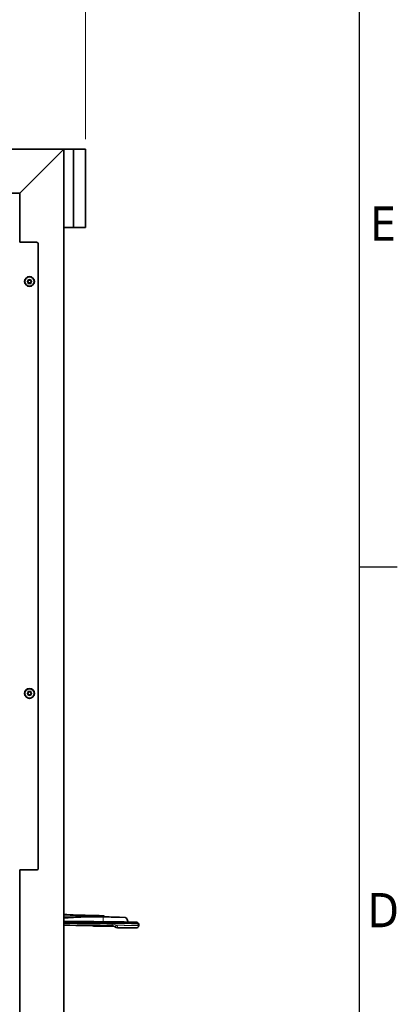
# Model space of a CAD drawing. Header units: millimetres. Extents: x 0 to 5940, y 0 to 4200.
# Tile 48 of 49: x 5494 to 5879, y 2354 to 3358. Entities that reach past the tile are written whole.
import ezdxf

# ---------------------------------------------------------------- set-up
doc = ezdxf.new("R2010")
doc.units = ezdxf.units.MM
doc.header["$LTSCALE"] = 10
doc.layers.get('0').update_dxf_attribs({"lineweight": 25})
for name, color, linetype, lineweight in [('Geometria schizzo (ISO)', 7, 'Continuous', 25), ('Simbolo (ISO)', 7, 'Continuous', 25), ('Spigoli visibili(ISO)', 7, 'Continuous', 35)]:
    doc.layers.add(name, color=color, linetype=linetype, lineweight=lineweight)
doc.layers.add('Quote(ISO)', color=7, linetype='Continuous', lineweight=25, true_color=0x80ff00)
doc.layers.add('Spigoli tangenti visibili(ISO)', color=7, linetype='Continuous', lineweight=15, true_color=0x00803f)
doc.styles.add('Corrente-BSI', font='arial.ttf')
doc.styles.add('Testo nota (ISO)', font='tahoma.ttf')
doc.dimstyles.new('DEFAULT-ISO', dxfattribs={"dimscale": 10, "dimtxt": 3.5, "dimasz": 2.5, "dimexe": 1, "dimexo": 1, "dimgap": 0.762, "dimtad": 1, "dimtoh": 1, "dimrnd": 1e-08, "dimtxsty": 'Corrente-BSI', "dimcen": 0.09, "dimdle": 10, "dimclrd": 7, "dimclre": 7, "dimclrt": 7, "dimazin": 2, "dimtfac": 0.571429, "dimtmove": 0, "dimatfit": 3, "dimfxl": 1, "dimtolj": 1, "dimlwd": 5, "dimlwe": 5, "dimarcsym": 0})

# ---------------------------------------------------------------- blocks, each defined once
blk = doc.blocks.new('Bordi Bordo di default')
at = {"layer": 'Geometria schizzo (ISO)'}
blk.add_line((584, 280), (587.9, 280), dxfattribs=at)
at = {"layer": 'Geometria schizzo (ISO)', "flags": 128}
blk.add_lwpolyline([(10, 10), (10, 410), (584, 410), (584, 10), (10, 10)], dxfattribs=at)
at = {"layer": 'Simbolo (ISO)', "char_height": 3.5, "attachment_point": 7, "style": 'Testo nota (ISO)'}
for s, insert in [('E', (585.15, 313.25)), ('D', (584.87, 243.25))]:
    blk.add_mtext(s, dxfattribs=dict(at, insert=insert))
blk = doc.blocks.new('*D20')
at = {"layer": 'Defpoints', "color": 0, "linetype": 'Continuous', "transparency": 16777216}
for p in [(5560.9, 3926), (4966.9, 3226), (5560.9, 3226)]:
    blk.add_point(p, dxfattribs=at)
at = {"layer": 'Quote(ISO)', "color": 7, "linetype": 'Continuous', "lineweight": 5, "transparency": 16777216}
for p, q in [((4966.9, 3236), (4966.9, 3936)), ((5560.9, 3236), (5560.9, 3936)), ((4991.9, 3926), (5535.9, 3926))]:
    blk.add_line(p, q, dxfattribs=at)
at = {"layer": 'Quote(ISO)', "color": 7, "linetype": 'Continuous', "transparency": 16777216}
for points in [[(4991.9, 3930.1), (4991.9, 3921.8), (4966.9, 3926)], [(5535.9, 3930.1), (5535.9, 3921.8), (5560.9, 3926)]]:
    blk.add_solid(points, dxfattribs=at)
at = {"layer": 'Quote(ISO)', "color": 7, "linetype": 'Continuous', "lineweight": 9, "transparency": 16777216, "insert": (5225.3, 3969.3), "char_height": 35, "attachment_point": 1, "style": 'Corrente-BSI'}
blk.add_mtext('\\A1;594', dxfattribs=at)

msp = doc.modelspace()

# ---------------------------------------------------------------- linework, layer by layer
at = {"layer": 'Spigoli tangenti visibili(ISO)'}
for p, q in [((5578.812, 2444.117), (5578.823, 2444.069)), ((5579.592, 2444.061), (5578.823, 2444.069)), ((5579.046, 2443.098), (5595.604, 2442.91)), ((5579.046, 2443.098), (5579.126, 2442.748)), ((5601.369, 2442.496), (5579.126, 2442.748)), ((5544.297, 2437.274), (5544.302, 2438.546)), ((5568.856, 2436.025), (5568.856, 2436.025)), ((5593.855, 2434.59), (5593.855, 2434.59)), ((5612.409, 2436.501), (5612.416, 2437.774))]:
    msp.add_line(p, q, dxfattribs=at)
for centre in [(5503.896, 3090.97), (5503.896, 2670.97)]:
    msp.add_circle(centre, 2.38, dxfattribs=at)
for centre, major_axis, ratio, start_param, end_param in [((5588.216, 2439.995), (-0.067, -5.933), 0.00569883, 6.28317411, 7.07008546), ((5588.031, 2426.101), (-9.897, -0.951), 0.97584783, 4.11053997, 4.60260517), ((5592.887, 2438.787), (-2.819, -5.216), 0.42553911, 0.00033028, 0.89894138), ((5594.079, 2438.37), (-4.049, -0.909), 0.9997012, 1.0877199, 1.08774033), ((5594.16, 2438.016), (-4.044, -0.93), 0.99970713, 1.11317202, 1.11322017)]:
    msp.add_ellipse(centre, major_axis=major_axis, ratio=ratio, start_param=start_param, end_param=end_param, dxfattribs=at)
for points, degree, knots in [([(5573.665, 2444.489), (5567.141, 2444.572), (5560.733, 2444.696), (5554.387, 2444.918), (5551.144, 2445.031), (5547.916, 2445.169), (5544.671, 2445.321), (5542.757, 2445.411), (5540.834, 2445.507), (5538.896, 2445.601)], 3, [87.49704209, 87.49704209, 87.49704209, 87.49704209, 115.98654584, 115.98654584, 115.98654584, 130.544254, 130.544254, 130.544254, 139.13091935, 139.13091935, 139.13091935, 139.13091935]), ([(5578.823, 2444.069), (5578.15, 2444.077), (5577.473, 2444.085), (5576.792, 2444.092), (5573.914, 2444.126), (5571.041, 2444.161), (5568.84, 2444.189), (5566.519, 2444.223), (5564.201, 2444.261), (5564.079, 2444.263), (5563.468, 2444.274), (5562.839, 2444.284), (5562.312, 2444.294), (5561.234, 2444.313), (5560.102, 2444.335), (5559.532, 2444.346), (5558.364, 2444.369), (5557.199, 2444.394), (5556.608, 2444.407), (5555.488, 2444.433), (5554.425, 2444.458), (5553.925, 2444.47), (5553.3, 2444.486), (5552.693, 2444.501), (5552.573, 2444.504), (5551.47, 2444.532), (5550.367, 2444.562), (5549.407, 2444.589), (5546.735, 2444.666), (5544.061, 2444.75), (5542.343, 2444.806), (5540.62, 2444.864), (5538.896, 2444.922)], 5, [224.60207345, 224.60207345, 224.60207345, 224.60207345, 224.60207345, 224.60207345, 230.51632751, 230.51632751, 230.51632751, 249.99613239, 249.99613239, 249.99613239, 251.08112323, 251.08112323, 251.08112323, 255.3785671, 255.3785671, 255.3785671, 259.60699636, 259.60699636, 259.60699636, 263.97024024, 263.97024024, 263.97024024, 268.08486108, 268.08486108, 268.08486108, 269.34833238, 269.34833238, 269.34833238, 277.91154022, 277.91154022, 277.91154022, 293.15970933, 293.15970933, 293.15970933, 293.15970933, 293.15970933, 293.15970933]), ([(5538.896, 2442.666), (5540.084, 2442.703), (5541.275, 2442.743), (5542.468, 2442.781), (5542.717, 2442.79), (5542.966, 2442.798), (5543.215, 2442.806), (5544.251, 2442.839), (5545.287, 2442.872), (5546.322, 2442.903), (5547.158, 2442.929), (5547.994, 2442.953), (5548.829, 2442.975), (5548.859, 2442.976), (5548.887, 2442.977), (5548.916, 2442.978), (5549.023, 2442.981), (5549.123, 2442.983), (5549.225, 2442.986), (5549.349, 2442.989), (5549.462, 2442.992), (5549.579, 2442.995), (5549.724, 2442.999), (5549.885, 2443.003), (5550.054, 2443.008), (5550.156, 2443.01), (5550.257, 2443.013), (5550.358, 2443.015), (5551.142, 2443.035), (5551.893, 2443.052), (5552.555, 2443.066), (5552.69, 2443.069), (5552.821, 2443.072), (5552.951, 2443.075), (5553.337, 2443.083), (5553.696, 2443.09), (5554.062, 2443.097), (5554.094, 2443.097), (5554.126, 2443.098), (5554.159, 2443.098), (5554.558, 2443.106), (5554.972, 2443.113), (5555.424, 2443.121), (5555.478, 2443.122), (5555.532, 2443.123), (5555.587, 2443.123), (5556.055, 2443.131), (5556.557, 2443.139), (5557.083, 2443.146), (5557.337, 2443.149), (5557.595, 2443.152), (5557.854, 2443.156), (5558.121, 2443.159), (5558.387, 2443.162), (5558.654, 2443.165), (5558.701, 2443.165), (5558.748, 2443.166), (5558.795, 2443.166), (5559.795, 2443.177), (5560.795, 2443.185), (5561.797, 2443.19), (5562.945, 2443.196), (5564.093, 2443.199), (5565.242, 2443.199), (5565.409, 2443.199), (5565.575, 2443.199), (5565.741, 2443.199), (5566.391, 2443.199), (5567.039, 2443.197), (5567.698, 2443.195), (5567.974, 2443.194), (5568.253, 2443.193), (5568.535, 2443.192), (5569.03, 2443.19), (5569.535, 2443.187), (5570.051, 2443.184), (5570.559, 2443.181), (5571.075, 2443.177), (5571.603, 2443.173), (5571.72, 2443.172), (5571.836, 2443.171), (5571.954, 2443.171), (5574.195, 2443.153), (5576.601, 2443.126), (5579.046, 2443.098)], 3, [31.07575423, 31.07575423, 31.07575423, 31.07575423, 38.47146415, 38.47146415, 38.47146415, 40.01541038, 40.01541038, 40.01541038, 46.43597104, 46.43597104, 46.43597104, 51.62003743, 51.62003743, 51.62003743, 51.80245437, 51.80245437, 51.80245437, 52.49680676, 52.49680676, 52.49680676, 53.3364059, 53.3364059, 53.3364059, 54.38409498, 54.38409498, 54.38409498, 55.01516342, 55.01516342, 55.01516342, 59.92882342, 59.92882342, 59.92882342, 60.93038641, 60.93038641, 60.93038641, 63.92092233, 63.92092233, 63.92092233, 64.18289878, 64.18289878, 64.18289878, 67.43329802, 67.43329802, 67.43329802, 67.8188351, 67.8188351, 67.8188351, 71.12949581, 71.12949581, 71.12949581, 72.72890071, 72.72890071, 72.72890071, 74.37293769, 74.37293769, 74.37293769, 74.66250601, 74.66250601, 74.66250601, 80.82691239, 80.82691239, 80.82691239, 87.89432766, 87.89432766, 87.89432766, 88.91627928, 88.91627928, 88.91627928, 92.91338645, 92.91338645, 92.91338645, 94.58976725, 94.58976725, 94.58976725, 97.53087893, 97.53087893, 97.53087893, 100.42348088, 100.42348088, 100.42348088, 101.05955458, 101.05955458, 101.05955458, 113.21636561, 113.21636561, 113.21636561, 113.21636561]), ([(5579.126, 2442.748), (5579.095, 2442.749), (5579.064, 2442.749), (5579.032, 2442.75), (5575.205, 2442.793), (5571.369, 2442.834), (5567.555, 2442.825), (5564.556, 2442.818), (5561.57, 2442.781), (5558.61, 2442.701), (5555.65, 2442.622), (5552.716, 2442.5), (5549.815, 2442.339), (5548.603, 2442.272), (5547.396, 2442.199), (5546.195, 2442.121), (5544.993, 2442.043), (5543.797, 2441.96), (5542.606, 2441.874), (5541.365, 2441.786), (5540.128, 2441.694), (5538.896, 2441.605)], 3, [80.71495005, 80.71495005, 80.71495005, 80.71495005, 80.85052286, 80.85052286, 80.85052286, 97.38121983, 97.38121983, 97.38121983, 110.37607232, 110.37607232, 110.37607232, 123.3709248, 123.3709248, 123.3709248, 128.80219235, 128.80219235, 128.80219235, 134.23282663, 134.23282663, 134.23282663, 139.89293156, 139.89293156, 139.89293156, 139.89293156]), ([(5579.126, 2442.748), (5579.142, 2442.681), (5579.145, 2441.549), (5579.135, 2439.624), (5579.133, 2439.172), (5579.13, 2438.679), (5579.126, 2438.152)], 3, [0, 0, 0, 0, 6.13185236, 6.13185236, 6.13185236, 7.57078877, 7.57078877, 7.57078877, 7.57078877]), ([(5538.894, 2436.364), (5541.229, 2436.338), (5543.566, 2436.312), (5545.907, 2436.285), (5547.667, 2436.266), (5549.429, 2436.246), (5551.191, 2436.226), (5552.065, 2436.216), (5552.995, 2436.205), (5553.954, 2436.194), (5554.834, 2436.184), (5555.678, 2436.175), (5556.478, 2436.165), (5560.002, 2436.125), (5563.526, 2436.085), (5567.05, 2436.046), (5574.097, 2435.966), (5581.145, 2435.886), (5588.193, 2435.806)], 3, [275.73626475, 275.73626475, 275.73626475, 275.73626475, 285.68526122, 285.68526122, 285.68526122, 293.16108313, 293.16108313, 293.16108313, 296.86551385, 296.86551385, 296.86551385, 300.2631236, 300.2631236, 300.2631236, 315.21476644, 315.21476644, 315.21476644, 345.1180519, 345.1180519, 345.1180519, 345.1180519]), ([(5570.355, 2433.704), (5570.357, 2433.704), (5570.341, 2433.739), (5570.305, 2433.808), (5570.234, 2433.941), (5570.132, 2434.125), (5570.106, 2434.17), (5570.079, 2434.217), (5570.05, 2434.267)], 5, [16.91495317, 16.91495317, 16.91495317, 16.91495317, 16.91495317, 16.91495317, 18.96370339, 18.96370339, 18.96370339, 19.58053728, 19.58053728, 19.58053728, 19.58053728, 19.58053728, 19.58053728]), ([(5592.869, 2434.601), (5593.115, 2434.169), (5593.314, 2433.776), (5593.476, 2433.439), (5593.901, 2432.556), (5594.086, 2432.067), (5594.092, 2432.066)], 3, [10.5303872, 10.5303872, 10.5303872, 10.5303872, 12.93184312, 12.93184312, 12.93184312, 19.2104757, 19.2104757, 19.2104757, 19.2104757])]:
    msp.add_open_spline(points, degree=degree, knots=knots, dxfattribs=at)
for points, degree in [([(5578.823, 2444.069), (5578.83, 2444.039), (5578.833, 2443.696), (5578.833, 2443.096)], 3), ([(5579.046, 2443.098), (5579.046, 2443.099), (5579.046, 2443.1), (5579.045, 2443.1), (5579.045, 2443.1), (5579.045, 2443.1)], 5), ([(5615.374, 2434.346), (5609.701, 2434.41), (5604.452, 2434.47), (5599.848, 2434.522), (5596.024, 2434.565), (5592.869, 2434.601)], 5)]:
    msp.add_open_spline(points, degree=degree, dxfattribs=at)
at = {"layer": 'Spigoli visibili(ISO)'}
for p, q in [((4988.896, 3225.97), (5538.896, 3225.97)), ((5538.896, 3225.97), (5493.896, 3180.97)), ((5493.896, 3180.97), (5538.896, 3225.97)), ((5548.896, 3225.97), (5538.896, 3225.97)), ((5538.896, 3145.97), (5538.896, 3225.97)), ((5538.896, 3225.97), (5538.896, 1320.97)), ((5548.896, 3225.97), (5548.896, 3145.97)), ((5548.896, 3225.97), (5560.896, 3225.97)), ((5560.896, 3145.97), (5560.896, 3225.97)), ((5443.896, 3180.97), (5493.896, 3180.97)), ((5493.896, 3180.97), (5493.896, 3130.97)), ((5548.896, 3145.97), (5538.896, 3145.97)), ((5548.896, 3145.97), (5560.896, 3145.97)), ((5493.896, 3130.97), (5510.896, 3130.97)), ((5512.896, 3128.97), (5512.896, 2492.97)), ((5502.164, 3090.97), (5503.03, 3092.47)), ((5503.03, 3092.47), (5504.762, 3092.47)), ((5504.762, 3092.47), (5505.628, 3090.97)), ((5503.03, 3089.47), (5502.164, 3090.97)), ((5504.762, 3089.47), (5503.03, 3089.47)), ((5505.628, 3090.97), (5504.762, 3089.47)), ((5502.164, 2670.97), (5503.03, 2672.47)), ((5503.03, 2669.47), (5502.164, 2670.97)), ((5503.03, 2672.47), (5504.762, 2672.47)), ((5504.762, 2672.47), (5505.628, 2670.97)), ((5505.628, 2670.97), (5504.762, 2669.47)), ((5504.762, 2669.47), (5503.03, 2669.47)), ((5493.896, 2490.97), (5493.896, 1940.97)), ((5510.896, 2490.97), (5493.896, 2490.97)), ((5595.604, 2442.91), (5601.369, 2442.496)), ((5590.299, 2433.478), (5590.299, 2433.478)), ((5613.113, 2431.85), (5594.092, 2432.066)), ((5615.374, 2434.38), (5615.381, 2435.618))]:
    msp.add_line(p, q, dxfattribs=at)
for centre, radius in [((5503.896, 3090.97), 5), ((5503.896, 3090.97), 4.75), ((5503.896, 2670.97), 5), ((5503.896, 2670.97), 4.75)]:
    msp.add_circle(centre, radius, dxfattribs=at)
for centre, start, end in [((5510.896, 3128.97), 0, 90), ((5510.896, 2492.97), 270, 0)]:
    msp.add_arc(centre, 2, start, end, dxfattribs=at)
for centre, ratio, start_param, end_param in [((5612.373, 2434.38), 0.70704919, 3.13356151, 4.70431159), ((5612.38, 2435.652), 0.70704934, 3.13356013, 4.70431011)]:
    msp.add_ellipse(centre, major_axis=(-3.001, 0.017), ratio=ratio, start_param=start_param, end_param=end_param, dxfattribs=at)
for points, degree, knots in [([(5538.896, 2445.611), (5547.251, 2445.203), (5555.611, 2444.833), (5567.174, 2444.584), (5570.373, 2444.534), (5573.573, 2444.494)], 3, [1.51511401, 1.51511401, 1.51511401, 1.51511401, 4.02492203, 4.02492203, 4.9848757, 4.9848757, 4.9848757, 4.9848757]), ([(5538.896, 2442.682), (5544.231, 2442.845), (5549.569, 2443.026), (5562.95, 2443.254), (5570.999, 2443.192), (5579.045, 2443.1)], 3, [1.48481639, 1.48481639, 1.48481639, 1.48481639, 3.08580886, 3.08580886, 5.49989831, 5.49989831, 5.49989831, 5.49989831]), ([(5580.697, 2443.082), (5580.547, 2443.352), (5580.389, 2443.568), (5580.019, 2443.93), (5579.807, 2444.042), (5579.592, 2444.061)], 3, [-0.397043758, -0.397043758, -0.397043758, -0.397043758, -0.221166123, -0.221166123, -0.000000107, -0.000000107, -0.000000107, -0.000000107]), ([(5601.369, 2442.496), (5601.675, 2442.471), (5601.98, 2442.336), (5602.571, 2441.854), (5602.857, 2441.508), (5603.405, 2440.6), (5603.665, 2440.034), (5604.064, 2438.913), (5604.215, 2438.409), (5604.351, 2437.865)], 3, [0.00000003, 0.00000003, 0.00000003, 0.00000003, 0.29251059, 0.29251059, 0.58390084, 0.58390084, 0.88488952, 0.88488952, 1.09483941, 1.09483941, 1.09483941, 1.09483941]), ([(5612.409, 2436.501), (5611.934, 2436.507), (5611.46, 2436.512), (5610.963, 2436.518), (5609.981, 2436.529), (5608.865, 2436.542), (5608.291, 2436.548), (5607.04, 2436.562), (5605.611, 2436.579), (5604.805, 2436.588), (5603.19, 2436.606), (5601.577, 2436.624), (5600.772, 2436.633), (5598.897, 2436.655), (5596.889, 2436.678), (5595.765, 2436.69), (5593.542, 2436.716), (5591.336, 2436.741), (5590.23, 2436.753), (5587.867, 2436.78), (5585.51, 2436.807), (5584.307, 2436.82), (5581.905, 2436.848), (5579.476, 2436.875), (5578.242, 2436.889), (5576.296, 2436.911), (5574.506, 2436.932), (5573.862, 2436.939), (5572.574, 2436.953), (5571.293, 2436.968), (5570.655, 2436.975), (5569.276, 2436.991), (5568.074, 2437.004), (5567.403, 2437.012), (5566.442, 2437.023), (5565.57, 2437.033), (5565.278, 2437.036), (5564.761, 2437.042), (5564.249, 2437.048), (5563.746, 2437.053), (5562.565, 2437.067), (5561.384, 2437.08), (5560.433, 2437.091), (5559.288, 2437.104), (5558.142, 2437.117), (5557.739, 2437.121), (5557.308, 2437.126), (5556.881, 2437.131), (5556.648, 2437.134), (5555.952, 2437.142), (5555.289, 2437.149), (5554.852, 2437.155), (5554.021, 2437.164), (5553.211, 2437.173), (5552.809, 2437.178), (5552.206, 2437.185), (5551.586, 2437.192), (5551.379, 2437.194), (5551.005, 2437.198), (5550.631, 2437.203), (5550.25, 2437.207), (5548.998, 2437.221), (5547.738, 2437.235), (5546.639, 2437.247), (5545.467, 2437.26), (5544.297, 2437.274)], 5, [0, 0, 0, 0, 0, 0, 4.10974963, 4.10974963, 4.10974963, 8.21360076, 8.21360076, 8.21360076, 13.19280389, 13.19280389, 13.19280389, 18.17200703, 18.17200703, 18.17200703, 24.56649489, 24.56649489, 24.56649489, 30.96098275, 30.96098275, 30.96098275, 37.98413849, 37.98413849, 37.98413849, 45.00729423, 45.00729423, 45.00729423, 49.05455137, 49.05455137, 49.05455137, 53.1018085, 53.1018085, 53.1018085, 58.02554172, 58.02554172, 58.02554172, 60.48510075, 60.48510075, 60.48510075, 62.47056397, 62.47056397, 62.47056397, 70.71139368, 70.71139368, 70.71139368, 72.39026284, 72.39026284, 72.39026284, 74.43269572, 74.43269572, 74.43269572, 78.51751762, 78.51751762, 78.51751762, 82.40989982, 82.40989982, 82.40989982, 84.35609539, 84.35609539, 84.35609539, 85.89827869, 85.89827869, 85.89827869, 96.03933466, 96.03933466, 96.03933466, 96.03933466, 96.03933466, 96.03933466]), ([(5612.416, 2437.774), (5611.625, 2437.783), (5610.829, 2437.792), (5609.954, 2437.802), (5609.08, 2437.812), (5608.134, 2437.822), (5607.132, 2437.834), (5605.915, 2437.848), (5604.543, 2437.863), (5603.198, 2437.878), (5601.853, 2437.894), (5600.522, 2437.909), (5599.112, 2437.925), (5597.301, 2437.945), (5595.399, 2437.967), (5593.554, 2437.988), (5592.905, 2437.995), (5592.256, 2438.003), (5591.605, 2438.01), (5590.406, 2438.024), (5589.202, 2438.037), (5587.986, 2438.051), (5585.927, 2438.074), (5583.918, 2438.097), (5581.905, 2438.12), (5579.892, 2438.143), (5577.796, 2438.167), (5575.843, 2438.189), (5574.717, 2438.202), (5573.654, 2438.214), (5572.583, 2438.226), (5571.513, 2438.238), (5570.431, 2438.25), (5569.454, 2438.261), (5568.904, 2438.267), (5568.373, 2438.274), (5567.863, 2438.279), (5567.271, 2438.286), (5566.706, 2438.292), (5566.168, 2438.298), (5565.667, 2438.304), (5565.188, 2438.31), (5564.715, 2438.315), (5564.332, 2438.319), (5563.677, 2438.327), (5563.295, 2438.331), (5561.709, 2438.349), (5560.123, 2438.367), (5558.537, 2438.385), (5558.214, 2438.388), (5557.681, 2438.394), (5557.358, 2438.398), (5556.965, 2438.402), (5556.575, 2438.407), (5556.195, 2438.411), (5555.433, 2438.42), (5554.714, 2438.428), (5554.014, 2438.436), (5553.347, 2438.444), (5552.688, 2438.452), (5552.005, 2438.46), (5551.664, 2438.463), (5551.318, 2438.467), (5550.97, 2438.471), (5550.777, 2438.473), (5550.478, 2438.477), (5550.221, 2438.48), (5550.112, 2438.481), (5550.01, 2438.482), (5549.927, 2438.483), (5548.115, 2438.503), (5546.254, 2438.524), (5544.302, 2438.546)], 3, [0, 0, 0, 0, 4.10974989, 4.10974989, 4.10974989, 8.21360122, 8.21360122, 8.21360122, 13.19280867, 13.19280867, 13.19280867, 18.17201611, 18.17201611, 18.17201611, 24.56650928, 24.56650928, 24.56650928, 26.81482218, 26.81482218, 26.81482218, 30.96100246, 30.96100246, 30.96100246, 37.9841589, 37.9841589, 37.9841589, 45.00731534, 45.00731534, 45.00731534, 49.05456672, 49.05456672, 49.05456672, 53.1018181, 53.1018181, 53.1018181, 55.38235316, 55.38235316, 55.38235316, 58.02553431, 58.02553431, 58.02553431, 60.4850896, 60.4850896, 60.4850896, 62.47018171, 62.47018171, 62.47018171, 70.71101036, 70.71101036, 70.71101036, 72.38947781, 72.38947781, 72.38947781, 74.43191086, 74.43191086, 74.43191086, 78.51673303, 78.51673303, 78.51673303, 82.40913761, 82.40913761, 82.40913761, 84.35534437, 84.35534437, 84.35534437, 85.43550865, 85.43550865, 85.43550865, 85.89693484, 85.89693484, 85.89693484, 96.03788283, 96.03788283, 96.03788283, 96.03788283]), ([(5570.355, 2433.704), (5569.706, 2433.712), (5569.051, 2433.827), (5568.326, 2434.081), (5568.214, 2434.124), (5568.049, 2434.193), (5567.994, 2434.217), (5567.903, 2434.259), (5567.867, 2434.276), (5567.832, 2434.293)], 3, [0, 0, 0, 0, 0.194575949, 0.194575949, 0.230407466, 0.230407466, 0.248421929, 0.248421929, 0.260353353, 0.260353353, 0.260353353, 0.260353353]), ([(5590.069, 2433.57), (5589.908, 2433.657), (5589.729, 2433.739), (5589.366, 2433.871), (5589.188, 2433.924), (5588.87, 2433.994), (5588.737, 2434.016), (5588.454, 2434.05), (5588.301, 2434.06), (5588.149, 2434.062)], 3, [0, 0, 0, 0, 0.083847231, 0.083847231, 0.150215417, 0.150215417, 0.193206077, 0.193206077, 0.238772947, 0.238772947, 0.238772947, 0.238772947]), ([(5594.092, 2432.066), (5593.449, 2432.073), (5592.798, 2432.188), (5591.899, 2432.502), (5591.612, 2432.629), (5591.239, 2432.829), (5591.138, 2432.887), (5590.968, 2432.991), (5590.894, 2433.038), (5590.782, 2433.113), (5590.739, 2433.142), (5590.667, 2433.192), (5590.637, 2433.213), (5590.537, 2433.282), (5590.473, 2433.326), (5590.306, 2433.434), (5590.201, 2433.499), (5590.069, 2433.57)], 3, [0, 0, 0, 0, 0.19295123, 0.19295123, 0.286127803, 0.286127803, 0.321396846, 0.321396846, 0.349838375, 0.349838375, 0.374669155, 0.374669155, 0.399762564, 0.399762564, 0.463172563, 0.463172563, 0.530223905, 0.530223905, 0.530223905, 0.530223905]), ([(5615.245, 2433.787), (5615.119, 2433.522), (5614.985, 2433.282), (5614.846, 2433.068), (5614.568, 2432.641), (5614.266, 2432.32), (5613.954, 2432.116), (5613.679, 2431.936), (5613.396, 2431.846), (5613.113, 2431.85)], 3, [0.00007365, 0.00007365, 0.00007365, 0.00007365, 2.5650502, 2.5650502, 2.5650502, 7.68751761, 7.68751761, 7.68751761, 12.19664348, 12.19664348, 12.19664348, 12.19664348]), ([(5615.374, 2434.346), (5615.372, 2434.247), (5615.361, 2434.151), (5615.318, 2433.963), (5615.286, 2433.873), (5615.245, 2433.787)], 3, [0, 0, 0, 0, 0.0419744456, 0.0419744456, 0.0845602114, 0.0845602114, 0.0845602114, 0.0845602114])]:
    msp.add_open_spline(points, degree=degree, knots=knots, dxfattribs=at)
for points, degree in [([(5573.665, 2444.489), (5573.634, 2444.492), (5573.603, 2444.493), (5573.573, 2444.494)], 3), ([(5573.665, 2444.489), (5575.368, 2444.364), (5577.074, 2444.242), (5578.812, 2444.117)], 3), ([(5578.812, 2444.117), (5579.072, 2444.098), (5579.384, 2444.079), (5579.592, 2444.061)], 3), ([(5579.045, 2443.1), (5584.545, 2443.038), (5590.046, 2442.976), (5595.546, 2442.913)], 3), ([(5595.604, 2442.91), (5595.584, 2442.912), (5595.565, 2442.913), (5595.546, 2442.913)], 3), ([(5538.894, 2437.287), (5540.696, 2437.298), (5542.496, 2437.294), (5544.297, 2437.274)], 3), ([(5538.896, 2438.559), (5539.979, 2438.566), (5541.061, 2438.569), (5542.142, 2438.566), (5543.221, 2438.559), (5544.302, 2438.546)], 5), ([(5588.149, 2434.062), (5571.732, 2434.248), (5555.311, 2434.438), (5538.896, 2434.62)], 3), ([(5590.23, 2433.479), (5583.605, 2433.554), (5576.98, 2433.629), (5570.355, 2433.704)], 3)]:
    msp.add_open_spline(points, degree=degree, dxfattribs=at)

# ---------------------------------------------------------------- block references
at = {"xscale": 10, "yscale": 10, "zscale": 10}
msp.add_blockref('Bordi Bordo di default', (0, 0), dxfattribs=at)

# ---------------------------------------------------------------- dimensions: what is measured, and where the dimension line sits
at = {"layer": 'Quote(ISO)', "color": 7, "linetype": 'Continuous', "lineweight": 9}
dim = msp.add_linear_dim(base=(5560.896, 3925.97), p1=(4966.896, 3225.97), p2=(5560.896, 3225.97), dimstyle='DEFAULT-ISO', override={"dimgap": 0.762, "dimtoh": 0, "dimdec": 2, "dimtol": 0, "dimlim": 0, "dimtp": 0, "dimtm": 0, "dimtdec": 2, "dimtofl": 0, "dimatfit": 1}, dxfattribs=at)
dim.commit()
dim.dimension.update_dxf_attribs({"geometry": '*D20', "text_midpoint": (5263.896, 3925.97), "dimtype": 160})

doc.saveas('drawing.dxf')
